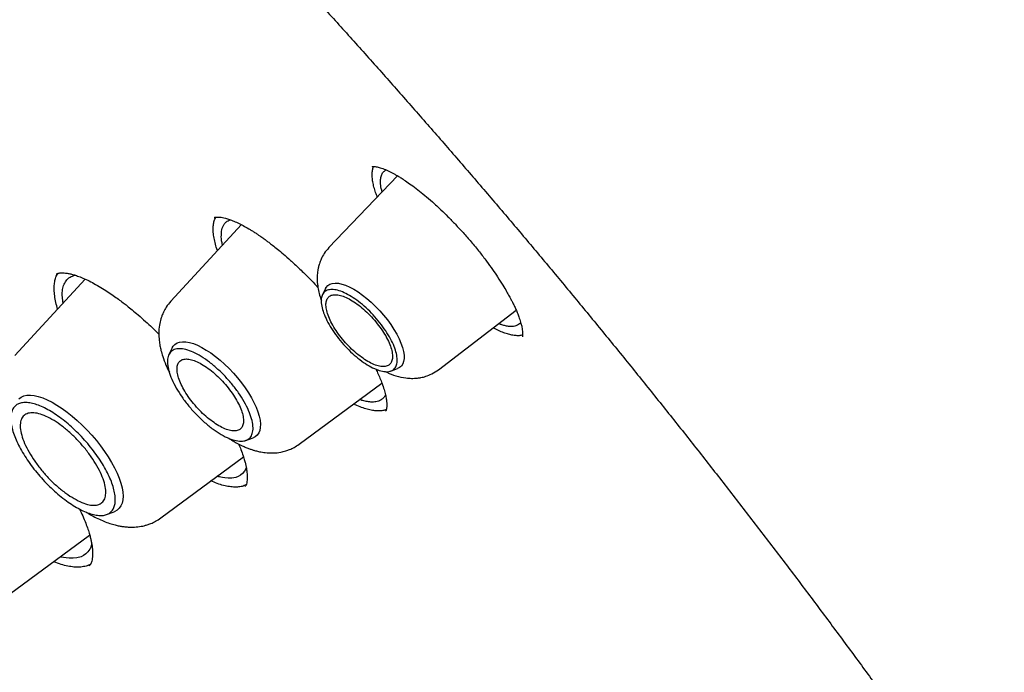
# Model space of a CAD drawing. Header units: millimetres. Extents: x 8 to 771, y 12 to 1627.
# Tile 38 of 93: x 583 to 598, y 613 to 624. Entities that reach past the tile are written whole.
import ezdxf

# ---------------------------------------------------------------- set-up
doc = ezdxf.new("R2010")
doc.units = ezdxf.units.MM

msp = doc.modelspace()

# ---------------------------------------------------------------- linework, layer by layer
at = {"color": 7, "linetype": 'Continuous', "lineweight": 30}
for p, q in [((589.038, 621.113), (587.98, 620.007)), ((586.632, 620.361), (585.545, 619.18)), ((584.228, 619.521), (583.145, 618.345)), ((587.929, 619.378), (587.881, 619.281)), ((589.668, 618.127), (590.863, 619.045)), ((585.568, 618.464), (585.516, 618.359)), ((588.935, 618.106), (589.037, 618.143)), ((587.522, 616.978), (588.796, 617.919)), ((586.702, 617.037), (586.812, 617.077)), ((585.392, 615.843), (586.665, 616.783)), ((584.558, 615.895), (584.672, 615.936)), ((582.966, 614.599), (584.296, 615.58))]:
    msp.add_line(p, q, dxfattribs=at)
at = {"color": 7, "linetype": 'Continuous', "lineweight": 30, "flags": 128}
for points in [[(587.929, 619.378), (587.939, 619.395), (587.963, 619.423), (587.995, 619.444), (588.033, 619.456), (588.076, 619.461), (588.126, 619.458), (588.18, 619.446), (588.238, 619.427), (588.3, 619.4), (588.364, 619.366)], [(588.364, 619.366), (588.43, 619.325), (588.498, 619.277), (588.566, 619.224), (588.633, 619.165), (588.699, 619.102), (588.763, 619.035), (588.823, 618.965), (588.881, 618.894), (588.934, 618.821), (588.981, 618.747), (589.024, 618.675), (589.06, 618.604), (589.09, 618.535), (589.113, 618.469), (589.128, 618.407), (589.137, 618.35), (589.137, 618.299), (589.131, 618.253), (589.117, 618.215), (589.096, 618.183), (589.068, 618.158), (589.037, 618.143)], [(585.568, 618.464), (585.582, 618.488), (585.608, 618.517), (585.642, 618.538), (585.681, 618.552), (585.726, 618.558), (585.777, 618.556), (585.833, 618.546), (585.893, 618.528), (585.956, 618.502), (586.023, 618.47), (586.091, 618.43), (586.161, 618.384), (586.232, 618.332), (586.304, 618.274), (586.374, 618.211), (586.443, 618.144), (586.509, 618.074), (586.573, 618), (586.633, 617.925), (586.689, 617.849), (586.74, 617.772), (586.786, 617.695), (586.826, 617.62), (586.86, 617.547), (586.887, 617.476), (586.907, 617.41), (586.92, 617.347), (586.925, 617.289), (586.924, 617.237), (586.915, 617.191), (586.899, 617.152), (586.876, 617.119), (586.846, 617.094), (586.812, 617.077)], [(583.205, 617.679), (583.241, 617.704), (583.282, 617.722), (583.33, 617.732), (583.383, 617.733), (583.442, 617.727), (583.505, 617.713), (583.573, 617.691), (583.643, 617.662), (583.717, 617.625), (583.793, 617.581), (583.871, 617.53), (583.949, 617.474), (584.028, 617.411), (584.106, 617.344), (584.183, 617.272), (584.258, 617.196), (584.33, 617.117), (584.4, 617.035), (584.465, 616.952), (584.526, 616.867), (584.583, 616.782), (584.634, 616.698), (584.679, 616.614), (584.718, 616.533), (584.75, 616.454), (584.776, 616.378), (584.795, 616.306), (584.806, 616.239), (584.81, 616.177), (584.806, 616.121), (584.796, 616.071), (584.778, 616.027), (584.752, 615.991), (584.721, 615.962), (584.682, 615.94), (584.672, 615.936)], [(586.707, 616.624), (586.699, 616.597), (586.68, 616.563), (586.651, 616.528), (586.619, 616.501), (586.584, 616.481), (586.548, 616.467), (586.487, 616.456), (586.429, 616.454), (586.378, 616.459), (586.344, 616.464), (586.317, 616.47), (586.295, 616.475), (586.28, 616.478), (586.278, 616.479), (586.277, 616.479), (586.277, 616.479), (586.277, 616.479), (586.277, 616.479), (586.277, 616.479), (586.261, 616.485)], [(584.327, 615.441), (584.314, 615.393), (584.297, 615.36), (584.269, 615.32), (584.236, 615.288), (584.201, 615.264), (584.164, 615.246), (584.101, 615.228), (584.04, 615.221), (583.983, 615.222), (583.934, 615.227), (583.894, 615.234), (583.864, 615.24), (583.855, 615.242), (583.855, 615.242), (583.855, 615.242), (583.842, 615.246)]]:
    msp.add_lwpolyline(points, dxfattribs=at)
at = {"color": 7, "linetype": 'Continuous', "lineweight": 30}
for points, knots in [([(622.57, 580.821), (622.596, 580.846), (622.644, 580.891), (622.707, 580.951), (622.753, 580.995), (622.785, 581.026), (622.808, 581.049), (622.84, 581.08), (622.884, 581.124), (622.933, 581.173), (622.978, 581.22), (623.021, 581.264), (623.067, 581.311), (623.113, 581.36), (623.156, 581.406), (623.191, 581.444), (623.219, 581.475), (623.247, 581.506), (623.28, 581.542), (623.317, 581.583), (623.358, 581.629), (623.4, 581.677), (623.439, 581.723), (623.476, 581.766), (623.508, 581.804), (623.554, 581.859), (623.617, 581.935), (623.694, 582.032), (623.768, 582.126), (623.837, 582.216), (623.905, 582.307), (623.974, 582.401), (624.042, 582.496), (624.104, 582.584), (624.163, 582.671), (624.223, 582.76), (624.285, 582.855), (624.346, 582.951), (624.399, 583.035), (624.441, 583.104), (624.478, 583.164), (624.513, 583.224), (624.551, 583.289), (624.599, 583.372), (624.656, 583.472), (624.721, 583.591), (624.786, 583.713), (624.848, 583.832), (624.904, 583.944), (624.966, 584.069), (625.034, 584.212), (625.11, 584.379), (625.187, 584.556), (625.265, 584.742), (625.337, 584.92), (625.399, 585.082), (625.45, 585.222), (625.498, 585.357), (625.545, 585.494), (625.593, 585.638), (625.643, 585.794), (625.692, 585.954), (625.739, 586.113), (625.781, 586.264), (625.816, 586.395), (625.846, 586.51), (625.873, 586.618), (625.902, 586.734), (625.931, 586.861), (625.958, 586.979), (625.981, 587.085), (626, 587.176), (626.019, 587.269), (626.039, 587.365), (626.058, 587.468), (626.079, 587.58), (626.1, 587.699), (626.121, 587.82), (626.142, 587.95), (626.163, 588.085), (626.183, 588.223), (626.2, 588.346), (626.215, 588.456), (626.228, 588.56), (626.24, 588.661), (626.251, 588.76), (626.262, 588.852), (626.271, 588.942), (626.28, 589.036), (626.29, 589.143), (626.301, 589.267), (626.311, 589.389), (626.32, 589.505), (626.328, 589.611), (626.335, 589.723), (626.341, 589.831), (626.346, 589.927), (626.35, 590.004), (626.353, 590.06), (626.355, 590.106), (626.357, 590.15), (626.359, 590.206), (626.362, 590.274), (626.364, 590.354), (626.367, 590.444), (626.37, 590.556), (626.372, 590.683), (626.374, 590.824), (626.375, 590.959), (626.376, 591.089), (626.375, 591.211), (626.374, 591.323), (626.373, 591.421), (626.372, 591.5), (626.371, 591.563), (626.369, 591.62), (626.368, 591.682), (626.366, 591.756), (626.363, 591.842), (626.36, 591.939), (626.35, 592.212), (626.334, 592.517), (626.311, 592.851), (626.298, 593.035), (626.284, 593.208), (626.27, 593.366), (626.257, 593.509), (626.245, 593.63), (626.235, 593.731), (626.226, 593.819), (626.216, 593.911), (626.205, 594.015), (626.191, 594.136), (626.175, 594.273), (626.153, 594.448), (626.126, 594.657), (626.094, 594.896), (626.059, 595.138), (626.028, 595.342), (626.002, 595.507), (625.981, 595.634), (625.961, 595.758), (625.942, 595.871), (625.925, 595.966), (625.912, 596.04), (625.902, 596.096), (625.894, 596.146), (625.882, 596.209), (625.866, 596.298), (625.844, 596.415), (625.819, 596.55), (625.791, 596.694), (625.751, 596.901), (625.696, 597.169), (625.626, 597.5), (625.552, 597.834), (625.473, 598.178), (625.388, 598.536), (625.294, 598.914), (625.191, 599.314), (625.093, 599.68), (625.003, 600.007), (624.922, 600.291), (624.838, 600.584), (624.75, 600.88), (624.661, 601.174), (624.573, 601.458), (624.488, 601.727), (624.409, 601.974), (624.335, 602.2), (624.267, 602.405), (624.213, 602.566), (624.172, 602.689), (624.143, 602.773), (624.12, 602.841), (624.103, 602.89), (624.091, 602.926), (624.079, 602.961), (624.064, 603.005), (624.041, 603.069), (624.01, 603.158), (623.97, 603.274), (623.921, 603.413), (623.864, 603.573), (623.798, 603.756), (623.725, 603.957), (623.645, 604.175), (623.558, 604.41), (623.463, 604.663), (623.363, 604.924), (623.239, 605.244), (623.094, 605.614), (622.927, 606.028), (622.766, 606.422), (622.61, 606.797), (622.46, 607.15), (622.327, 607.462), (622.209, 607.733), (622.106, 607.967), (622.008, 608.188), (621.915, 608.396), (621.826, 608.593), (621.722, 608.823), (621.596, 609.098), (621.443, 609.427), (621.278, 609.779), (621.1, 610.154), (620.908, 610.552), (620.702, 610.972), (620.492, 611.396), (620.278, 611.821), (620.061, 612.247), (619.831, 612.69), (619.593, 613.145), (619.351, 613.6), (619.112, 614.042), (618.88, 614.467), (618.637, 614.906), (618.386, 615.356), (618.127, 615.812), (617.882, 616.239), (617.651, 616.637), (617.451, 616.979), (617.279, 617.268), (617.134, 617.512), (616.992, 617.75), (616.847, 617.991), (616.693, 618.244), (616.498, 618.565), (616.255, 618.958), (615.961, 619.432), (615.655, 619.917), (615.341, 620.41), (615.018, 620.911), (614.676, 621.435), (614.321, 621.973), (613.958, 622.515), (613.501, 623.19), (612.948, 623.994), (612.297, 624.921), (611.646, 625.83), (610.997, 626.719), (610.35, 627.589), (609.644, 628.522), (608.872, 629.522), (608.027, 630.593), (607.168, 631.658), (606.296, 632.717), (605.411, 633.768), (604.532, 634.792), (603.658, 635.788), (602.792, 636.756), (601.918, 637.716), (601.034, 638.667), (600.173, 639.575), (599.334, 640.444), (598.515, 641.277), (597.681, 642.109), (596.941, 642.835), (596.297, 643.458), (595.753, 643.977), (595.203, 644.496), (594.652, 645.01), (594.105, 645.514), (593.57, 646.001), (593.052, 646.467), (592.55, 646.914), (592.066, 647.34), (591.663, 647.691), (591.339, 647.971), (591.09, 648.185), (590.846, 648.394), (590.607, 648.596), (590.374, 648.793), (590.14, 648.989), (589.891, 649.198), (589.615, 649.427), (589.311, 649.678), (588.981, 649.948), (588.627, 650.236), (588.247, 650.542), (587.932, 650.794), (587.69, 650.986), (587.527, 651.115), (587.361, 651.245), (587.191, 651.379), (587.02, 651.512), (586.853, 651.642), (586.694, 651.765), (586.546, 651.879), (586.412, 651.982), (586.297, 652.07), (586.201, 652.143), (586.112, 652.211), (586.026, 652.277), (585.937, 652.344), (585.847, 652.412), (585.746, 652.488), (585.63, 652.576), (585.497, 652.675), (585.342, 652.792), (585.163, 652.925), (584.96, 653.076), (584.736, 653.24), (584.493, 653.419), (584.224, 653.614), (583.928, 653.828), (583.609, 654.056), (583.277, 654.292), (582.936, 654.532), (582.587, 654.775), (582.158, 655.071), (581.646, 655.42), (581.048, 655.82), (580.453, 656.212), (579.862, 656.593), (579.279, 656.963), (578.68, 657.336), (578.066, 657.709), (577.438, 658.085), (577.016, 658.33), (576.802, 658.454)], [0, 0, 0, 0, 0.001572, 0.002821, 0.003749, 0.004354, 0.004782, 0.005235, 0.006408, 0.007742, 0.008653, 0.009661, 0.010766, 0.011964, 0.013055, 0.013918, 0.014565, 0.015252, 0.016085, 0.017063, 0.018179, 0.019261, 0.020394, 0.021372, 0.0222, 0.023047, 0.025115, 0.027487, 0.029622, 0.031536, 0.033558, 0.035722, 0.037816, 0.039784, 0.041565, 0.043498, 0.045584, 0.0477, 0.049597, 0.050927, 0.052125, 0.053363, 0.054713, 0.056173, 0.058494, 0.06092, 0.063444, 0.065861, 0.068069, 0.070097, 0.073221, 0.076443, 0.079767, 0.083264, 0.086951, 0.089704, 0.092218, 0.09462, 0.097013, 0.099569, 0.102375, 0.105271, 0.108039, 0.110663, 0.113053, 0.114762, 0.116548, 0.118514, 0.120658, 0.12293, 0.124423, 0.125932, 0.12746, 0.129007, 0.130678, 0.132498, 0.134493, 0.136473, 0.13833, 0.14077, 0.142959, 0.144897, 0.146588, 0.148146, 0.149788, 0.151326, 0.152761, 0.154094, 0.155474, 0.157121, 0.159035, 0.161197, 0.162707, 0.164315, 0.166022, 0.167741, 0.169189, 0.170342, 0.171202, 0.171716, 0.172365, 0.173194, 0.174203, 0.175393, 0.176761, 0.17818, 0.180324, 0.182379, 0.184344, 0.18622, 0.188007, 0.189638, 0.191046, 0.192232, 0.193033, 0.193765, 0.19465, 0.195702, 0.196921, 0.198307, 0.199837, 0.208478, 0.211096, 0.213687, 0.216071, 0.218233, 0.220171, 0.221882, 0.223158, 0.224265, 0.225457, 0.226866, 0.228493, 0.230337, 0.232398, 0.235539, 0.238726, 0.241903, 0.245069, 0.246702, 0.248332, 0.24996, 0.25146, 0.252685, 0.253619, 0.254286, 0.254837, 0.255522, 0.256741, 0.258244, 0.260022, 0.261884, 0.263746, 0.267902, 0.272058, 0.276213, 0.280416, 0.284832, 0.289476, 0.294347, 0.299446, 0.302768, 0.306179, 0.30968, 0.313266, 0.316728, 0.320147, 0.323307, 0.326207, 0.328848, 0.331229, 0.333351, 0.33448, 0.33549, 0.336281, 0.336842, 0.337182, 0.337546, 0.338053, 0.338702, 0.339789, 0.341129, 0.342723, 0.34457, 0.346671, 0.349024, 0.351476, 0.354152, 0.357053, 0.360082, 0.363036, 0.36792, 0.372564, 0.376968, 0.381131, 0.385055, 0.388738, 0.391463, 0.394041, 0.39647, 0.398751, 0.400884, 0.40295, 0.406303, 0.409893, 0.41372, 0.417784, 0.422086, 0.426624, 0.4314, 0.435773, 0.440328, 0.445064, 0.449981, 0.454881, 0.459581, 0.464083, 0.468385, 0.473512, 0.478325, 0.482823, 0.487007, 0.490877, 0.493593, 0.496131, 0.498548, 0.501072, 0.503725, 0.506507, 0.51114, 0.516091, 0.521361, 0.526335, 0.531563, 0.537045, 0.542737, 0.548407, 0.55402, 0.5639, 0.573598, 0.583115, 0.592449, 0.601601, 0.610585, 0.621977, 0.633369, 0.64476, 0.656151, 0.667541, 0.678931, 0.68967, 0.700409, 0.711148, 0.721888, 0.732627, 0.742242, 0.751954, 0.761763, 0.771669, 0.777946, 0.78426, 0.790613, 0.797004, 0.803338, 0.809473, 0.815406, 0.821138, 0.826669, 0.831999, 0.834903, 0.837743, 0.840519, 0.843232, 0.845882, 0.848475, 0.851216, 0.854385, 0.85783, 0.861552, 0.86555, 0.869825, 0.874377, 0.876166, 0.877994, 0.879862, 0.881769, 0.883716, 0.88563, 0.887373, 0.889087, 0.89059, 0.891882, 0.892961, 0.893829, 0.894902, 0.895878, 0.896832, 0.897957, 0.899269, 0.900767, 0.902452, 0.904522, 0.906818, 0.909339, 0.912087, 0.915061, 0.918462, 0.922104, 0.925867, 0.929728, 0.933686, 0.937741, 0.944308, 0.951115, 0.958162, 0.964657, 0.971343, 0.97822, 0.985288, 0.992548, 1, 1, 1, 1]), ([(538.516, 648.372), (538.517, 648.373), (538.588, 648.432), (538.735, 648.543), (538.955, 648.703), (539.181, 648.855), (539.414, 649.001), (539.652, 649.14), (539.896, 649.272), (540.145, 649.398), (540.4, 649.516), (540.661, 649.627), (540.927, 649.732), (541.199, 649.829), (541.476, 649.919), (541.758, 650.003), (542.046, 650.079), (542.339, 650.149), (542.637, 650.212), (542.94, 650.267), (543.249, 650.316), (543.562, 650.357), (543.881, 650.392), (544.205, 650.42), (544.533, 650.44), (544.867, 650.454), (545.205, 650.46), (545.548, 650.46), (545.896, 650.453), (546.249, 650.438), (546.606, 650.417), (546.968, 650.388), (547.335, 650.353), (547.706, 650.31), (548.081, 650.261), (548.461, 650.204), (548.845, 650.141), (549.233, 650.07), (549.625, 649.993), (550.022, 649.908), (550.422, 649.817), (550.827, 649.718), (551.235, 649.613), (551.647, 649.501), (552.063, 649.382), (552.483, 649.256), (552.906, 649.123), (553.333, 648.983), (553.763, 648.836), (554.196, 648.683), (554.633, 648.522), (555.073, 648.355), (555.516, 648.182), (555.963, 648.001), (556.412, 647.814), (556.864, 647.62), (557.319, 647.42), (557.776, 647.213), (558.237, 646.999), (558.7, 646.779), (559.165, 646.552), (559.633, 646.319), (560.103, 646.08), (560.576, 645.834), (561.05, 645.582), (561.527, 645.323), (562.005, 645.059), (562.486, 644.788), (562.968, 644.511), (563.453, 644.228), (563.938, 643.938), (564.426, 643.643), (564.915, 643.342), (565.405, 643.035), (565.896, 642.722), (566.389, 642.404), (566.883, 642.079), (567.378, 641.749), (567.874, 641.414), (568.371, 641.072), (568.868, 640.726), (569.367, 640.373), (569.866, 640.016), (570.365, 639.653), (570.865, 639.285), (571.365, 638.911), (571.866, 638.533), (572.366, 638.149), (572.867, 637.76), (573.368, 637.367), (573.869, 636.969), (574.369, 636.565), (574.87, 636.157), (575.369, 635.745), (575.869, 635.328), (576.368, 634.906), (576.866, 634.48), (577.364, 634.049), (577.861, 633.615), (578.357, 633.176), (578.852, 632.732), (579.346, 632.285), (579.839, 631.834), (580.33, 631.379), (580.821, 630.92), (581.31, 630.457), (581.797, 629.991), (582.283, 629.521), (582.768, 629.048), (583.25, 628.571), (583.731, 628.091), (584.21, 627.607), (584.687, 627.12), (585.162, 626.631), (585.634, 626.138), (586.105, 625.642), (586.573, 625.144), (587.039, 624.643), (587.502, 624.139), (587.963, 623.632), (588.421, 623.123), (588.877, 622.612), (589.329, 622.098), (589.779, 621.583), (590.226, 621.065), (590.67, 620.545), (591.111, 620.023), (591.548, 619.499), (591.983, 618.973), (592.414, 618.446), (592.841, 617.917), (593.265, 617.387), (593.686, 616.855), (594.103, 616.322), (594.516, 615.788), (594.926, 615.252), (595.331, 614.716), (595.733, 614.178), (596.131, 613.64), (596.525, 613.101), (596.914, 612.562), (597.3, 612.022), (597.681, 611.481), (598.058, 610.94), (598.43, 610.399), (598.798, 609.857), (599.162, 609.316), (599.521, 608.774), (599.875, 608.233), (600.225, 607.692), (600.57, 607.151), (600.91, 606.61), (601.245, 606.07), (601.575, 605.531), (601.901, 604.992), (602.221, 604.454), (602.536, 603.917), (602.846, 603.381), (603.151, 602.845), (603.45, 602.311), (603.745, 601.778), (604.033, 601.247), (604.317, 600.717), (604.595, 600.188), (604.867, 599.661), (605.134, 599.136), (605.396, 598.613), (605.651, 598.091), (605.901, 597.571), (606.145, 597.054), (606.384, 596.538), (606.617, 596.025), (606.843, 595.514), (607.064, 595.006), (607.279, 594.5), (607.488, 593.997), (607.691, 593.496), (607.888, 592.999), (608.079, 592.504), (608.264, 592.012), (608.443, 591.523), (608.615, 591.037), (608.781, 590.554), (608.942, 590.075), (609.095, 589.599), (609.243, 589.127), (609.384, 588.658), (609.519, 588.193), (609.648, 587.731), (609.77, 587.274), (609.886, 586.82), (609.996, 586.37), (610.099, 585.924), (610.195, 585.483), (610.286, 585.045), (610.37, 584.612), (610.447, 584.183), (610.518, 583.759), (610.582, 583.339), (610.64, 582.923), (610.692, 582.513), (610.737, 582.107), (610.775, 581.706), (610.807, 581.309), (610.832, 580.918), (610.851, 580.532), (610.864, 580.15), (610.87, 579.774), (610.869, 579.403), (610.862, 579.037), (610.849, 578.677), (610.829, 578.322), (610.803, 577.972), (610.77, 577.628), (610.73, 577.29), (610.685, 576.956), (610.632, 576.629), (610.574, 576.307), (610.509, 575.991), (610.438, 575.681), (610.36, 575.377), (610.276, 575.078), (610.185, 574.785), (610.088, 574.499), (609.985, 574.218), (609.876, 573.943), (609.76, 573.674), (609.638, 573.412), (609.509, 573.155), (609.374, 572.905), (609.233, 572.661), (609.086, 572.423), (608.932, 572.191), (608.773, 571.966), (608.606, 571.747), (608.434, 571.535), (608.256, 571.329), (608.092, 571.151), (607.985, 571.044), (607.942, 571.001)], [0, 0, 0, 0, 0.000092, 0.004396, 0.008698, 0.012999, 0.017298, 0.021594, 0.025887, 0.030177, 0.034463, 0.038745, 0.043024, 0.047298, 0.051569, 0.055836, 0.060099, 0.064358, 0.068614, 0.072867, 0.077117, 0.081364, 0.085609, 0.089851, 0.094091, 0.09833, 0.102566, 0.106802, 0.111036, 0.115269, 0.119501, 0.123733, 0.127963, 0.132194, 0.136423, 0.140653, 0.144882, 0.149111, 0.153341, 0.15757, 0.161799, 0.166028, 0.170257, 0.174487, 0.178716, 0.182946, 0.187177, 0.191407, 0.195638, 0.199869, 0.2041, 0.208331, 0.212563, 0.216796, 0.221028, 0.225261, 0.229494, 0.233727, 0.237961, 0.242195, 0.24643, 0.250664, 0.254899, 0.259135, 0.26337, 0.267606, 0.271842, 0.276078, 0.280315, 0.284552, 0.288789, 0.293026, 0.297264, 0.301501, 0.305739, 0.309977, 0.314216, 0.318454, 0.322693, 0.326932, 0.331171, 0.33541, 0.33965, 0.343889, 0.348129, 0.352369, 0.356609, 0.360849, 0.365089, 0.36933, 0.37357, 0.377811, 0.382052, 0.386292, 0.390533, 0.394774, 0.399016, 0.403257, 0.407498, 0.41174, 0.415981, 0.420223, 0.424464, 0.428706, 0.432948, 0.437189, 0.441431, 0.445673, 0.449915, 0.454157, 0.458399, 0.462641, 0.466883, 0.471125, 0.475367, 0.479609, 0.483852, 0.488094, 0.492336, 0.496578, 0.50082, 0.505062, 0.509305, 0.513547, 0.517789, 0.522031, 0.526273, 0.530515, 0.534758, 0.539, 0.543242, 0.547484, 0.551726, 0.555968, 0.56021, 0.564451, 0.568693, 0.572935, 0.577177, 0.581418, 0.58566, 0.589902, 0.594143, 0.598384, 0.602626, 0.606867, 0.611108, 0.615349, 0.61959, 0.623831, 0.628071, 0.632312, 0.636552, 0.640793, 0.645033, 0.649273, 0.653513, 0.657753, 0.661993, 0.666232, 0.670472, 0.674711, 0.67895, 0.683189, 0.687427, 0.691666, 0.695904, 0.700142, 0.70438, 0.708618, 0.712855, 0.717093, 0.72133, 0.725567, 0.729803, 0.734039, 0.738275, 0.742511, 0.746746, 0.750982, 0.755217, 0.759451, 0.763685, 0.767919, 0.772153, 0.776386, 0.78062, 0.784852, 0.789085, 0.793317, 0.797548, 0.80178, 0.806011, 0.810242, 0.814472, 0.818703, 0.822933, 0.827162, 0.831392, 0.835621, 0.83985, 0.844079, 0.848307, 0.852536, 0.856765, 0.860994, 0.865222, 0.869451, 0.87368, 0.87791, 0.88214, 0.88637, 0.890602, 0.894834, 0.899067, 0.903301, 0.907536, 0.911773, 0.916012, 0.920253, 0.924495, 0.928741, 0.932988, 0.937239, 0.941493, 0.94575, 0.95001, 0.954274, 0.958542, 0.962814, 0.967089, 0.971369, 0.975653, 0.97994, 0.984231, 0.988525, 0.992822, 0.997121, 1, 1, 1, 1]), ([(588.726, 620.786), (588.719, 620.802), (588.701, 620.849), (588.679, 620.921), (588.659, 621.001), (588.648, 621.075), (588.645, 621.142), (588.651, 621.201), (588.66, 621.239), (588.669, 621.255), (588.67, 621.258)], [0, 0, 0, 0, 0.07661, 0.223941, 0.372295, 0.522188, 0.674172, 0.823648, 0.974132, 1, 1, 1, 1]), ([(588.648, 621.26), (588.648, 621.26), (588.648, 621.259), (588.653, 621.258), (588.668, 621.258), (588.693, 621.256), (588.721, 621.251), (588.763, 621.24), (588.826, 621.219), (588.909, 621.183), (588.981, 621.145), (589.041, 621.111), (589.096, 621.078), (589.163, 621.034), (589.25, 620.973), (589.349, 620.899), (589.459, 620.81), (589.578, 620.708), (589.698, 620.597), (589.816, 620.482), (589.93, 620.365), (590.05, 620.236), (590.129, 620.144), (590.17, 620.097)], [0, 0, 0, 0, 0.03171, 0.086139, 0.130688, 0.165592, 0.197896, 0.229973, 0.293351, 0.35222, 0.403668, 0.430929, 0.45915, 0.495907, 0.541424, 0.595644, 0.647506, 0.705472, 0.769589, 0.821766, 0.877494, 0.936858, 1, 1, 1, 1]), ([(588.801, 620.865), (588.798, 620.874), (588.784, 620.92), (588.776, 620.984), (588.774, 621.059), (588.787, 621.12), (588.812, 621.172), (588.842, 621.193), (588.858, 621.204)], [0, 0, 0, 0, 0.051321, 0.255764, 0.424232, 0.605601, 0.799833, 1, 1, 1, 1]), ([(586.264, 619.961), (586.264, 619.961), (586.25, 619.996), (586.232, 620.062), (586.21, 620.157), (586.199, 620.243), (586.197, 620.321), (586.205, 620.389), (586.22, 620.442), (586.235, 620.467), (586.241, 620.477)], [0, 0, 0, 0, 0.000112, 0.150446, 0.302417, 0.456598, 0.605407, 0.755197, 0.906514, 1, 1, 1, 1]), ([(586.214, 620.469), (586.217, 620.471), (586.222, 620.474), (586.232, 620.476), (586.243, 620.477), (586.254, 620.478), (586.265, 620.478), (586.277, 620.478), (586.289, 620.478), (586.31, 620.476), (586.342, 620.471), (586.39, 620.46), (586.448, 620.442), (586.518, 620.415), (586.596, 620.38), (586.679, 620.337), (586.753, 620.294), (586.813, 620.257), (586.857, 620.229), (586.896, 620.203), (586.93, 620.179), (586.959, 620.159), (586.985, 620.14), (587.016, 620.118), (587.058, 620.086), (587.117, 620.041), (587.192, 619.981), (587.285, 619.903), (587.395, 619.807), (587.522, 619.689), (587.646, 619.566), (587.745, 619.464), (587.796, 619.408), (587.813, 619.39)], [0, 0, 0, 0, 0.050465, 0.092689, 0.126613, 0.15225, 0.169163, 0.182665, 0.197295, 0.213063, 0.247377, 0.284138, 0.329438, 0.37554, 0.422434, 0.470114, 0.515416, 0.540258, 0.562394, 0.581777, 0.598395, 0.612253, 0.62335, 0.6356, 0.655202, 0.682227, 0.716671, 0.758537, 0.807843, 0.86463, 0.928977, 0.976156, 1, 1, 1, 1]), ([(586.343, 620.047), (586.34, 620.058), (586.325, 620.117), (586.322, 620.187), (586.327, 620.259), (586.338, 620.308), (586.356, 620.351), (586.385, 620.391), (586.42, 620.421), (586.452, 620.431), (586.465, 620.435)], [0, 0, 0, 0, 0.053567, 0.268469, 0.39266, 0.497081, 0.615676, 0.748416, 0.895266, 1, 1, 1, 1]), ([(587.98, 620.007), (587.955, 619.978), (587.909, 619.924), (587.863, 619.838), (587.835, 619.766), (587.819, 619.707), (587.809, 619.657), (587.803, 619.61), (587.8, 619.566), (587.799, 619.502), (587.805, 619.421), (587.824, 619.323), (587.844, 619.246), (587.86, 619.204), (587.865, 619.192)], [0, 0, 0, 0, 0.132073, 0.241348, 0.327974, 0.393162, 0.450456, 0.504932, 0.556683, 0.605854, 0.72823, 0.842317, 0.957548, 1, 1, 1, 1]), ([(590.17, 620.097), (590.214, 620.045), (590.296, 619.945), (590.406, 619.801), (590.499, 619.673), (590.582, 619.55), (590.654, 619.437), (590.713, 619.339), (590.754, 619.266), (590.783, 619.211), (590.808, 619.163), (590.834, 619.111), (590.861, 619.051), (590.889, 618.987), (590.916, 618.914), (590.938, 618.844), (590.952, 618.784), (590.959, 618.739), (590.962, 618.708), (590.963, 618.685), (590.962, 618.665), (590.961, 618.651), (590.96, 618.641), (590.961, 618.635), (590.961, 618.635), (590.961, 618.634)], [0, 0, 0, 0, 0.072855, 0.13901, 0.198484, 0.251258, 0.311164, 0.359132, 0.395203, 0.419612, 0.443016, 0.471577, 0.505242, 0.543952, 0.586404, 0.642953, 0.68901, 0.725798, 0.762368, 0.787671, 0.814142, 0.847665, 0.889958, 0.940808, 1, 1, 1, 1]), ([(583.803, 619.06), (583.794, 619.094), (583.773, 619.166), (583.756, 619.266), (583.748, 619.36), (583.751, 619.444), (583.764, 619.518), (583.784, 619.575), (583.803, 619.602), (583.811, 619.612)], [0, 0, 0, 0, 0.141855, 0.2958, 0.451952, 0.603803, 0.756666, 0.911109, 1, 1, 1, 1]), ([(583.781, 619.597), (583.784, 619.599), (583.789, 619.604), (583.802, 619.61), (583.824, 619.616), (583.851, 619.619), (583.885, 619.62), (583.927, 619.616), (583.975, 619.609), (584.031, 619.595), (584.095, 619.576), (584.173, 619.547), (584.263, 619.507), (584.363, 619.456), (584.464, 619.398), (584.564, 619.335), (584.655, 619.273), (584.736, 619.215), (584.807, 619.162), (584.877, 619.108), (584.954, 619.045), (585.049, 618.966), (585.152, 618.875), (585.258, 618.777), (585.327, 618.71), (585.362, 618.676)], [0, 0, 0, 0, 0.0536448, 0.0985468, 0.1357312, 0.1729887, 0.2118893, 0.2508365, 0.2945775, 0.3349659, 0.3761946, 0.4245992, 0.4803049, 0.5323704, 0.5870029, 0.6366078, 0.6804848, 0.7186498, 0.7512543, 0.7789057, 0.8140464, 0.8566802, 0.9068262, 0.9523843, 1, 1, 1, 1]), ([(583.888, 619.152), (583.883, 619.184), (583.872, 619.252), (583.875, 619.342), (583.893, 619.427), (583.932, 619.5), (583.989, 619.555), (584.044, 619.573), (584.072, 619.582)], [0, 0, 0, 0, 0.1338641, 0.287652, 0.4528268, 0.6293596, 0.8172189, 1, 1, 1, 1]), ([(585.545, 619.18), (585.521, 619.151), (585.478, 619.099), (585.436, 619.022), (585.41, 618.962), (585.387, 618.894), (585.367, 618.806), (585.358, 618.694), (585.364, 618.589), (585.377, 618.496), (585.395, 618.416), (585.424, 618.317), (585.465, 618.205), (585.506, 618.123), (585.524, 618.086)], [0, 0, 0, 0, 0.095756, 0.16904, 0.220103, 0.261572, 0.352718, 0.455177, 0.559721, 0.630215, 0.696808, 0.781408, 0.902187, 1, 1, 1, 1]), ([(590.962, 618.661), (590.954, 618.659), (590.929, 618.651), (590.88, 618.649), (590.817, 618.655), (590.747, 618.671), (590.672, 618.695), (590.593, 618.728), (590.536, 618.758), (590.508, 618.772)], [0, 0, 0, 0, 0.0827431, 0.2394976, 0.3974118, 0.5483315, 0.7002665, 0.8537795, 1, 1, 1, 1]), ([(590.933, 618.855), (590.928, 618.848), (590.915, 618.831), (590.881, 618.807), (590.83, 618.791), (590.766, 618.79), (590.704, 618.8), (590.649, 618.816), (590.613, 618.828), (590.595, 618.836), (590.593, 618.837)], [0, 0, 0, 0, 0.089647, 0.230279, 0.440133, 0.620467, 0.77119, 0.892227, 0.984917, 1, 1, 1, 1]), ([(588.703, 618.134), (588.716, 618.109), (588.742, 618.055), (588.776, 617.974), (588.81, 617.886), (588.837, 617.8), (588.856, 617.723), (588.867, 617.661), (588.871, 617.618), (588.872, 617.588), (588.871, 617.565), (588.87, 617.545), (588.867, 617.526), (588.864, 617.51), (588.86, 617.496), (588.855, 617.49), (588.852, 617.487)], [0, 0, 0, 0, 0.0645591, 0.1387619, 0.2193448, 0.3163967, 0.4040333, 0.4826033, 0.5566139, 0.597491, 0.6373349, 0.6827663, 0.7419908, 0.814795, 0.900884, 1, 1, 1, 1]), ([(588.845, 618.1), (588.854, 618.096), (588.908, 618.067), (589.015, 618.029), (589.142, 617.999), (589.254, 617.992), (589.331, 617.995), (589.405, 618.006), (589.48, 618.025), (589.573, 618.062), (589.635, 618.104), (589.668, 618.127)], [0, 0, 0, 0, 0.034395, 0.209866, 0.395827, 0.49513, 0.601251, 0.663157, 0.749474, 0.86168, 1, 1, 1, 1]), ([(588.851, 617.74), (588.849, 617.735), (588.84, 617.714), (588.816, 617.686), (588.772, 617.651), (588.71, 617.63), (588.633, 617.626), (588.559, 617.636), (588.499, 617.65), (588.465, 617.662), (588.453, 617.666)], [0, 0, 0, 0, 0.041516, 0.170078, 0.304413, 0.506689, 0.680616, 0.826102, 0.943071, 1, 1, 1, 1]), ([(588.865, 617.514), (588.847, 617.507), (588.81, 617.494), (588.745, 617.49), (588.672, 617.495), (588.593, 617.51), (588.506, 617.537), (588.429, 617.567), (588.379, 617.591), (588.363, 617.599)], [0, 0, 0, 0, 0.151127, 0.311939, 0.463177, 0.615422, 0.769217, 0.925138, 1, 1, 1, 1]), ([(586.437, 617.071), (586.465, 617.053), (586.534, 617.009), (586.623, 616.964), (586.701, 616.929), (586.754, 616.909), (586.802, 616.892), (586.854, 616.877), (586.92, 616.861), (587.013, 616.845), (587.122, 616.841), (587.215, 616.851), (587.278, 616.864), (587.324, 616.877), (587.38, 616.897), (587.449, 616.929), (587.496, 616.96), (587.522, 616.978)], [0, 0, 0, 0, 0.0798761, 0.1966428, 0.2529396, 0.3032994, 0.347342, 0.3884349, 0.4468082, 0.5252354, 0.6395366, 0.7366771, 0.7707744, 0.8068771, 0.8567408, 0.9210842, 1, 1, 1, 1]), ([(586.589, 616.983), (586.602, 616.954), (586.629, 616.89), (586.659, 616.805), (586.682, 616.731), (586.697, 616.672), (586.708, 616.619), (586.716, 616.568), (586.722, 616.518), (586.724, 616.467), (586.722, 616.42), (586.715, 616.379), (586.704, 616.346), (586.692, 616.332), (586.686, 616.325)], [0, 0, 0, 0, 0.076771, 0.1630715, 0.2355552, 0.2942349, 0.348431, 0.4155688, 0.4816199, 0.5571025, 0.6462342, 0.7500022, 0.8680268, 1, 1, 1, 1]), ([(586.706, 616.355), (586.696, 616.35), (586.668, 616.334), (586.61, 616.321), (586.533, 616.316), (586.449, 616.323), (586.358, 616.342), (586.263, 616.371), (586.195, 616.399), (586.163, 616.412)], [0, 0, 0, 0, 0.07947, 0.239508, 0.400761, 0.552874, 0.705996, 0.860675, 1, 1, 1, 1]), ([(584.138, 615.982), (584.156, 615.946), (584.192, 615.87), (584.235, 615.765), (584.269, 615.671), (584.293, 615.594), (584.309, 615.532), (584.321, 615.477), (584.331, 615.422), (584.339, 615.361), (584.343, 615.299), (584.341, 615.243), (584.334, 615.197), (584.325, 615.162), (584.314, 615.134), (584.302, 615.116), (584.294, 615.107), (584.289, 615.102)], [0, 0, 0, 0, 0.0739, 0.155104, 0.226298, 0.287647, 0.339159, 0.382787, 0.434668, 0.49833, 0.573641, 0.651163, 0.721023, 0.783297, 0.841744, 0.913347, 1, 1, 1, 1]), ([(584.237, 615.935), (584.249, 615.928), (584.286, 615.905), (584.356, 615.866), (584.445, 615.821), (584.538, 615.782), (584.624, 615.752), (584.7, 615.731), (584.764, 615.717), (584.825, 615.708), (584.9, 615.701), (584.989, 615.7), (585.071, 615.709), (585.135, 615.723), (585.185, 615.737), (585.244, 615.758), (585.317, 615.792), (585.365, 615.825), (585.392, 615.843)], [0, 0, 0, 0, 0.030494, 0.099079, 0.181225, 0.260548, 0.341203, 0.407932, 0.460212, 0.50956, 0.563955, 0.647899, 0.733477, 0.768824, 0.806772, 0.857173, 0.921555, 1, 1, 1, 1]), ([(584.312, 615.133), (584.306, 615.129), (584.28, 615.112), (584.223, 615.095), (584.144, 615.083), (584.056, 615.085), (583.961, 615.099), (583.857, 615.126), (583.783, 615.15), (583.741, 615.168), (583.738, 615.169)], [0, 0, 0, 0, 0.052007, 0.212478, 0.374177, 0.526255, 0.67934, 0.833975, 0.990739, 1, 1, 1, 1])]:
    msp.add_open_spline(points, degree=3, knots=knots, dxfattribs=at)
for points in [[(589.013, 618.402), (589.021, 618.368), (589.036, 618.299), (589.031, 618.216), (589.005, 618.152), (588.958, 618.11), (588.89, 618.092), (588.806, 618.099), (588.708, 618.129), (588.6, 618.183), (588.486, 618.257), (588.37, 618.35), (588.258, 618.457), (588.152, 618.575), (588.059, 618.699), (587.98, 618.823), (587.919, 618.944), (587.878, 619.057), (587.859, 619.157), (587.863, 619.241), (587.889, 619.305), (587.937, 619.347), (588.005, 619.365), (588.089, 619.359), (588.187, 619.328), (588.295, 619.274), (588.409, 619.2), (588.525, 619.107), (588.637, 619), (588.742, 618.882), (588.836, 618.758), (588.915, 618.634), (588.977, 618.512), (589.001, 618.439), (589.013, 618.402)], [(588.58, 618.254), (588.612, 618.237), (588.675, 618.203), (588.761, 618.178), (588.835, 618.172), (588.894, 618.188), (588.936, 618.224), (588.959, 618.28), (588.962, 618.353), (588.946, 618.441), (588.91, 618.54), (588.857, 618.646), (588.788, 618.755), (588.706, 618.863), (588.613, 618.966), (588.515, 619.06), (588.414, 619.141), (588.314, 619.206), (588.22, 619.253), (588.134, 619.28), (588.06, 619.285), (588.001, 619.27), (587.959, 619.233), (587.936, 619.177), (587.933, 619.104), (587.949, 619.016), (587.985, 618.917), (588.038, 618.812), (588.107, 618.702), (588.189, 618.594), (588.281, 618.491), (588.38, 618.398), (588.481, 618.316), (588.547, 618.275), (588.58, 618.254)], [(586.79, 617.37), (586.798, 617.332), (586.816, 617.255), (586.81, 617.161), (586.781, 617.089), (586.727, 617.042), (586.651, 617.022), (586.556, 617.029), (586.446, 617.063), (586.324, 617.124), (586.196, 617.208), (586.066, 617.312), (585.94, 617.433), (585.821, 617.565), (585.716, 617.704), (585.627, 617.844), (585.558, 617.981), (585.513, 618.107), (585.492, 618.22), (585.496, 618.314), (585.526, 618.386), (585.579, 618.433), (585.655, 618.454), (585.75, 618.446), (585.86, 618.412), (585.982, 618.352), (586.11, 618.268), (586.24, 618.163), (586.367, 618.043), (586.485, 617.91), (586.591, 617.771), (586.679, 617.631), (586.749, 617.494), (586.776, 617.412), (586.79, 617.37)], [(586.285, 617.263), (586.317, 617.246), (586.381, 617.212), (586.467, 617.187), (586.541, 617.181), (586.6, 617.197), (586.641, 617.233), (586.664, 617.289), (586.668, 617.363), (586.651, 617.45), (586.616, 617.549), (586.562, 617.655), (586.493, 617.764), (586.411, 617.872), (586.319, 617.975), (586.221, 618.069), (586.12, 618.15), (586.02, 618.215), (585.925, 618.262), (585.84, 618.289), (585.766, 618.295), (585.707, 618.279), (585.665, 618.242), (585.642, 618.186), (585.639, 618.113), (585.655, 618.025), (585.691, 617.927), (585.744, 617.821), (585.813, 617.712), (585.895, 617.603), (585.987, 617.5), (586.085, 617.407), (586.187, 617.325), (586.253, 617.284), (586.285, 617.263)], [(584.664, 616.302), (584.672, 616.27), (584.687, 616.206), (584.693, 616.122), (584.686, 616.048), (584.666, 615.987), (584.632, 615.938), (584.585, 615.903), (584.526, 615.883), (584.457, 615.878), (584.377, 615.888), (584.289, 615.912), (584.194, 615.951), (584.094, 616.003), (583.991, 616.068), (583.885, 616.145), (583.78, 616.232), (583.676, 616.328), (583.576, 616.432), (583.482, 616.54), (583.394, 616.653), (583.315, 616.767), (583.245, 616.881), (583.186, 616.992), (583.14, 617.099), (583.106, 617.201), (583.085, 617.295), (583.079, 617.379), (583.086, 617.453), (583.106, 617.514), (583.14, 617.563), (583.187, 617.598), (583.246, 617.618), (583.315, 617.623), (583.395, 617.614), (583.483, 617.589), (583.577, 617.551), (583.678, 617.498), (583.781, 617.433), (583.886, 617.356), (583.992, 617.269), (584.095, 617.173), (584.195, 617.07), (584.29, 616.961), (584.378, 616.848), (584.457, 616.734), (584.527, 616.621), (584.585, 616.509), (584.633, 616.401), (584.653, 616.335), (584.664, 616.302)], [(584.056, 616.141), (584.014, 616.167), (583.929, 616.22), (583.799, 616.325), (583.672, 616.445), (583.554, 616.578), (583.449, 616.717), (583.36, 616.857), (583.291, 616.993), (583.245, 617.12), (583.224, 617.233), (583.229, 617.327), (583.258, 617.399), (583.312, 617.446), (583.388, 617.466), (583.483, 617.459), (583.593, 617.425), (583.715, 617.365), (583.843, 617.281), (583.973, 617.176), (584.099, 617.056), (584.218, 616.923), (584.323, 616.784), (584.412, 616.644), (584.481, 616.508), (584.526, 616.381), (584.548, 616.268), (584.543, 616.174), (584.514, 616.102), (584.46, 616.055), (584.384, 616.035), (584.289, 616.042), (584.179, 616.075), (584.097, 616.119), (584.056, 616.141)]]:
    msp.add_open_spline(points, degree=3, dxfattribs=at)

doc.saveas('drawing.dxf')
